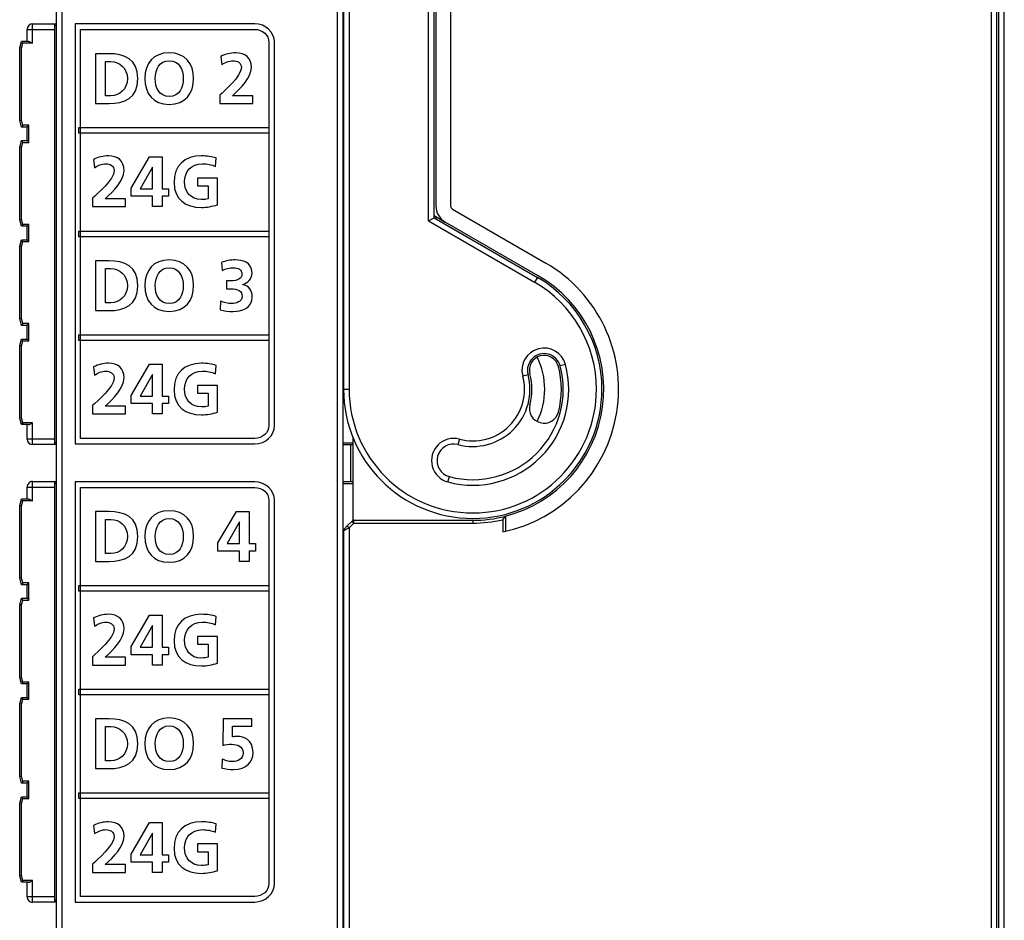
# Model space of a CAD drawing. Extents: x 0 to 183, y 0 to 176.
# Tile 19 of 31: x 62 to 115, y 54 to 103. Entities that reach past the tile are written whole.
import ezdxf

# ---------------------------------------------------------------- set-up
doc = ezdxf.new("R2010")
doc.units = 0
doc.header["$LTSCALE"] = 11.435424
doc.header["$MEASUREMENT"] = 0
doc.layers.get('0').update_dxf_attribs({"linetype": 'CONTINUOUS'})

msp = doc.modelspace()

# ---------------------------------------------------------------- linework, layer by layer
at = {"color": 7, "linetype": 'CONTINUOUS'}
for p, q in [((114.8535, 32.1701), (114.8535, 129.201)), ((114.4535, 32.4236), (114.4535, 128.9478)), ((114.5534, 32.4353), (114.5534, 128.9357)), ((63.8034, 29.7668), (63.8034, 128.2043)), ((114.1535, 32.8956), (114.1535, 128.4755)), ((63.5037, 30.0417), (63.5037, 127.9294)), ((79.3535, 123.3099), (79.3535, 82.9859)), ((78.7035, 122.9612), (78.7035, 26.0357)), ((79.0035, 123.0856), (79.0035, 26.0357)), ((79.0535, 123.1855), (79.0535, 82.9859)), ((83.6537, 92.1078), (83.6537, 122.9068)), ((83.9534, 92.2808), (83.9534, 122.9068)), ((84.0537, 122.8159), (84.0537, 92.916)), ((84.8536, 122.8159), (84.8536, 92.916)), ((61.9034, 101.8356), (61.9034, 102.4857)), ((61.9034, 102.4857), (63.4034, 102.4857)), ((62.2035, 101.7357), (62.2035, 102.7857)), ((62.2035, 102.7857), (63.5037, 102.7857)), ((63.4034, 79.9859), (63.4034, 102.7857)), ((63.5037, 102.6855), (63.4034, 102.6855)), ((79.0035, 102.7857), (79.0535, 102.7857)), ((79.0035, 102.6855), (79.0535, 102.6855)), ((61.5035, 101.4855), (61.5975, 101.8356)), ((61.5035, 97.5456), (61.5035, 101.4855)), ((61.6037, 101.4725), (61.5042, 101.4855)), ((61.9799, 101.8356), (61.5975, 101.8356)), ((61.674, 101.7357), (61.5975, 101.8352)), ((61.6037, 101.4725), (61.674, 101.7357)), ((61.6037, 97.5587), (61.6037, 101.4725)), ((62.2035, 101.7357), (61.674, 101.7357)), ((61.9799, 101.8356), (61.9961, 101.8342)), ((61.9961, 101.8342), (62.0133, 101.8304)), ((62.0133, 101.8304), (62.0371, 101.8225)), ((62.0371, 101.8225), (62.0853, 101.8008)), ((62.0853, 101.8008), (62.1246, 101.7805)), ((62.1246, 101.7805), (62.2035, 101.7357)), ((61.5975, 97.1956), (61.5035, 97.5456)), ((61.6037, 97.5587), (61.5042, 97.5456)), ((61.674, 97.2955), (61.5975, 97.1962)), ((61.9034, 97.1956), (61.5975, 97.1956)), ((61.674, 97.2955), (61.6037, 97.5587)), ((62.0037, 97.2955), (61.674, 97.2955)), ((61.9034, 96.4604), (61.9034, 97.1956)), ((61.9041, 97.1962), (62.0037, 97.2955)), ((62.0037, 96.3605), (62.0037, 97.2955)), ((64.706, 96.8705), (64.706, 97.1702)), ((64.706, 97.1702), (75.0072, 97.1702)), ((75.0072, 97.1702), (75.0072, 96.8705)), ((75.0072, 96.8705), (64.706, 96.8705)), ((61.5035, 96.1103), (61.5975, 96.4604)), ((61.5035, 92.1706), (61.5035, 96.1103)), ((61.6037, 96.0973), (61.5042, 96.1103)), ((61.674, 96.3605), (61.5975, 96.4604)), ((61.5975, 96.4604), (61.9034, 96.4604)), ((61.6037, 96.0973), (61.674, 96.3605)), ((61.6037, 92.1836), (61.6037, 96.0973)), ((61.674, 96.3605), (62.0037, 96.3605)), ((61.9041, 96.4604), (62.0037, 96.3605)), ((67.5348, 93.8831), (68.5449, 95.5862)), ((68.5449, 95.5862), (69.2181, 95.5862)), ((69.2181, 95.5862), (69.2181, 93.8483)), ((68.692, 95.0212), (68.0226, 93.8483)), ((68.6999, 95.0212), (68.692, 95.0212)), ((68.6999, 93.8483), (68.6999, 95.0212)), ((67.5348, 93.4459), (67.5348, 93.8831)), ((68.6999, 93.4459), (67.5348, 93.4459)), ((68.0226, 93.8483), (68.6999, 93.8483)), ((68.6999, 92.8847), (68.6999, 93.4459)), ((69.2181, 93.8483), (69.5626, 93.8483)), ((69.2181, 93.4459), (69.2181, 92.8847)), ((69.5626, 93.4459), (69.2181, 93.4459)), ((69.5626, 93.8483), (69.5626, 93.4459)), ((69.2181, 92.8847), (68.6999, 92.8847)), ((83.9534, 92.3965), (84.5536, 92.05)), ((84.0537, 92.3387), (84.0537, 92.2229)), ((84.9536, 92.7431), (90.0037, 89.8272)), ((61.5975, 91.8205), (61.5035, 92.1706)), ((61.6037, 92.1836), (61.5042, 92.1706)), ((61.674, 91.9204), (61.5975, 91.8212)), ((61.9034, 91.8205), (61.5975, 91.8205)), ((61.674, 91.9204), (61.6037, 92.1836)), ((62.0037, 91.9204), (61.674, 91.9204)), ((61.9034, 91.0853), (61.9034, 91.8205)), ((61.9041, 91.8212), (62.0037, 91.9204)), ((62.0037, 90.9854), (62.0037, 91.9204)), ((83.6537, 92.1078), (83.9534, 92.2808)), ((83.6537, 92.1078), (89.4036, 88.7882)), ((83.9534, 92.2808), (89.5534, 89.0479)), ((89.6034, 89.1347), (84.5536, 92.05)), ((64.706, 91.2541), (64.706, 91.5539)), ((64.706, 91.5539), (75.0072, 91.5539)), ((75.0072, 91.2541), (64.706, 91.2541)), ((75.0072, 91.5539), (75.0072, 91.2541)), ((61.5035, 90.7353), (61.5975, 91.0853)), ((61.5035, 86.7955), (61.5035, 90.7353)), ((61.6037, 90.7222), (61.5042, 90.7353)), ((61.674, 90.9854), (61.5975, 91.0853)), ((61.5975, 91.0853), (61.9034, 91.0853)), ((61.6037, 90.7222), (61.674, 90.9854)), ((61.6037, 86.8086), (61.6037, 90.7222)), ((61.674, 90.9854), (62.0037, 90.9854)), ((61.9041, 91.0853), (62.0037, 90.9854)), ((89.5534, 89.0479), (89.4036, 88.7882)), ((61.5975, 86.4455), (61.5035, 86.7955)), ((61.6037, 86.8086), (61.5042, 86.7955)), ((61.674, 86.5454), (61.5975, 86.4462)), ((61.9034, 86.4455), (61.5975, 86.4455)), ((61.674, 86.5454), (61.6037, 86.8086)), ((62.0037, 86.5454), (61.674, 86.5454)), ((61.9034, 85.7103), (61.9034, 86.4455)), ((61.9041, 86.4462), (62.0037, 86.5454)), ((62.0037, 85.6104), (62.0037, 86.5454)), ((64.706, 85.638), (64.706, 85.9377)), ((64.706, 85.9377), (75.0072, 85.9377)), ((75.0072, 85.9377), (75.0072, 85.638)), ((61.5035, 85.3603), (61.5975, 85.7103)), ((61.5035, 81.4205), (61.5035, 85.3603)), ((61.6037, 85.3472), (61.5042, 85.3603)), ((61.674, 85.6104), (61.5975, 85.7103)), ((61.5975, 85.7103), (61.9034, 85.7103)), ((61.6037, 85.3472), (61.674, 85.6104)), ((61.674, 85.6104), (62.0037, 85.6104)), ((61.9041, 85.7103), (62.0037, 85.6104)), ((75.0072, 85.638), (64.706, 85.638)), ((61.6037, 81.4336), (61.6037, 85.3472)), ((67.5348, 82.6459), (68.5449, 84.3488)), ((68.5449, 84.3488), (69.2181, 84.3488)), ((69.2181, 84.3488), (69.2181, 82.6111)), ((91.0765, 84.3316), (90.7864, 84.2537)), ((68.692, 83.7838), (68.0226, 82.6111)), ((68.6999, 83.7838), (68.692, 83.7838)), ((68.6999, 82.6111), (68.6999, 83.7838)), ((88.7583, 83.7101), (89.048, 83.7879)), ((79.0535, 82.9859), (79.3535, 82.9859)), ((67.5348, 82.2087), (67.5348, 82.6459)), ((68.6999, 82.2087), (67.5348, 82.2087)), ((68.0226, 82.6111), (68.6999, 82.6111)), ((68.6999, 81.6475), (68.6999, 82.2087)), ((69.2181, 82.6111), (69.5626, 82.6111)), ((69.2181, 82.2087), (69.2181, 81.6475)), ((69.5626, 82.2087), (69.2181, 82.2087)), ((69.5626, 82.6111), (69.5626, 82.2087)), ((69.2181, 81.6475), (68.6999, 81.6475)), ((61.5975, 81.0704), (61.5035, 81.4205)), ((61.6037, 81.4336), (61.5042, 81.4205)), ((61.674, 81.1703), (61.5975, 81.0711)), ((61.674, 81.1703), (61.6037, 81.4336)), ((62.2035, 81.1703), (61.674, 81.1703)), ((62.0371, 81.0835), (62.0853, 81.1056)), ((62.0853, 81.1056), (62.1246, 81.1256)), ((62.1246, 81.1256), (62.2035, 81.1703)), ((62.2035, 79.9859), (62.2035, 81.1703)), ((61.9799, 81.0704), (61.5975, 81.0704)), ((61.9034, 80.2856), (61.9034, 81.0704)), ((61.9799, 81.0704), (61.9961, 81.0718)), ((61.9961, 81.0718), (62.0133, 81.0759)), ((62.0133, 81.0759), (62.0371, 81.0835)), ((63.4034, 80.2856), (61.9034, 80.2856)), ((63.5037, 80.0858), (63.4034, 80.0858)), ((79.0035, 80.0858), (79.5537, 80.0858)), ((79.5537, 80.3876), (79.5537, 75.8718)), ((85.3287, 80.2808), (85.2512, 79.9914)), ((63.5037, 79.9859), (62.2035, 79.9859)), ((79.0035, 79.9859), (79.5537, 79.9859)), ((79.4534, 77.9857), (79.4534, 79.9859)), ((62.2035, 76.9356), (62.2035, 77.9857)), ((62.2035, 77.9857), (63.5037, 77.9857)), ((63.4034, 55.1854), (63.4034, 77.9857)), ((79.0035, 77.9857), (79.5537, 77.9857)), ((84.7076, 77.963), (84.7854, 78.2523)), ((61.9034, 77.0355), (61.9034, 77.6853)), ((61.9034, 77.6853), (63.4034, 77.6853)), ((63.5037, 77.8858), (63.4034, 77.8858)), ((79.0035, 77.8858), (79.5537, 77.8858)), ((61.5035, 76.6855), (61.5975, 77.0355)), ((61.9799, 77.0355), (61.5975, 77.0355)), ((61.674, 76.9356), (61.5975, 77.0349)), ((61.6037, 76.6724), (61.674, 76.9356)), ((62.2035, 76.9356), (61.674, 76.9356)), ((61.9799, 77.0355), (61.9961, 77.0342)), ((61.9961, 77.0342), (62.0133, 77.03)), ((62.0133, 77.03), (62.0371, 77.0225)), ((62.0371, 77.0225), (62.0853, 77.0011)), ((62.0853, 77.0011), (62.1246, 76.9804)), ((62.1246, 76.9804), (62.2035, 76.9356)), ((61.5035, 72.7457), (61.5035, 76.6855)), ((61.6037, 76.6724), (61.5042, 76.6855)), ((61.6037, 72.7588), (61.6037, 76.6724)), ((72.2484, 74.6571), (73.2585, 76.36)), ((73.2585, 76.36), (73.9316, 76.36)), ((73.9316, 76.36), (73.9316, 74.6223)), ((73.4056, 75.795), (72.7362, 74.6223)), ((73.4135, 75.795), (73.4056, 75.795)), ((73.4135, 74.6223), (73.4135, 75.795)), ((79.2474, 75.5797), (79.5096, 75.8415)), ((79.6157, 75.7354), (79.5096, 75.8415)), ((79.6157, 75.7354), (79.6157, 75.8856)), ((79.6157, 75.8856), (86.0535, 75.8856)), ((86.0535, 75.8856), (86.0535, 75.7354)), ((87.6755, 75.9193), (87.8254, 76.1102)), ((87.6755, 75.9193), (87.6755, 75.2537)), ((87.8254, 76.1102), (87.8254, 75.2868)), ((79.0535, 75.3233), (79.0535, 25.818)), ((79.3535, 75.4735), (79.0538, 75.3233)), ((79.2474, 75.5797), (79.0975, 75.4295)), ((79.2474, 75.5797), (79.3535, 75.4735)), ((79.3535, 75.4735), (79.6157, 75.7354)), ((79.3535, 75.4735), (79.3535, 28.623)), ((79.6157, 75.7354), (86.0535, 75.7354)), ((72.2484, 74.2199), (72.2484, 74.6571)), ((73.4135, 74.2199), (72.2484, 74.2199)), ((72.7362, 74.6223), (73.4135, 74.6223)), ((73.4135, 73.6587), (73.4135, 74.2199)), ((73.9316, 74.6223), (74.2762, 74.6223)), ((73.9316, 74.2199), (73.9316, 73.6587)), ((74.2762, 74.2199), (73.9316, 74.2199)), ((74.2762, 74.6223), (74.2762, 74.2199)), ((73.9316, 73.6587), (73.4135, 73.6587)), ((61.5975, 72.3957), (61.5035, 72.7457)), ((61.6037, 72.7588), (61.5042, 72.7457)), ((61.674, 72.4956), (61.6037, 72.7588)), ((61.674, 72.4956), (61.5975, 72.3964)), ((61.9034, 72.3957), (61.5975, 72.3957)), ((62.0037, 72.4956), (61.674, 72.4956)), ((61.9034, 71.6605), (61.9034, 72.3957)), ((61.9041, 72.3964), (62.0037, 72.4956)), ((62.0037, 71.5606), (62.0037, 72.4956)), ((64.706, 72.0519), (64.706, 72.3516)), ((64.706, 72.3516), (75.0072, 72.3516)), ((75.0072, 72.0519), (64.706, 72.0519)), ((75.0072, 72.3516), (75.0072, 72.0519)), ((61.5035, 71.3105), (61.5975, 71.6605)), ((61.674, 71.5606), (61.5975, 71.6605)), ((61.5975, 71.6605), (61.9034, 71.6605)), ((61.6037, 71.2974), (61.674, 71.5606)), ((61.674, 71.5606), (62.0037, 71.5606)), ((61.9041, 71.6598), (62.0037, 71.5606)), ((61.5035, 67.3707), (61.5035, 71.3105)), ((61.6037, 71.2974), (61.5042, 71.3105)), ((61.6037, 67.3838), (61.6037, 71.2974)), ((67.5348, 69.0426), (68.5449, 70.7458)), ((68.5449, 70.7458), (69.2181, 70.7458)), ((69.2181, 70.7458), (69.2181, 69.0081)), ((68.692, 70.1808), (68.0226, 69.0081)), ((68.6999, 70.1808), (68.692, 70.1808)), ((68.6999, 69.0081), (68.6999, 70.1808)), ((67.5348, 68.6054), (67.5348, 69.0426)), ((68.0226, 69.0081), (68.6999, 69.0081)), ((69.2181, 69.0081), (69.5626, 69.0081)), ((69.5626, 69.0081), (69.5626, 68.6054)), ((68.6999, 68.6054), (67.5348, 68.6054)), ((68.6999, 68.0442), (68.6999, 68.6054)), ((69.2181, 68.6054), (69.2181, 68.0442)), ((69.5626, 68.6054), (69.2181, 68.6054)), ((69.2181, 68.0442), (68.6999, 68.0442)), ((61.5975, 67.0206), (61.5035, 67.3707)), ((61.6037, 67.3838), (61.5042, 67.3707)), ((61.674, 67.1205), (61.6037, 67.3838)), ((61.674, 67.1205), (61.5975, 67.0213)), ((61.9034, 67.0206), (61.5975, 67.0206)), ((62.0037, 67.1205), (61.674, 67.1205)), ((61.9034, 66.2855), (61.9034, 67.0206)), ((61.9041, 67.0213), (62.0037, 67.1205)), ((62.0037, 66.1855), (62.0037, 67.1205)), ((64.706, 66.4353), (64.706, 66.7351)), ((64.706, 66.7351), (75.0072, 66.7351)), ((75.0072, 66.7351), (75.0072, 66.4353)), ((61.5035, 65.9355), (61.5975, 66.2855)), ((61.674, 66.1855), (61.5975, 66.2855)), ((61.5975, 66.2855), (61.9034, 66.2855)), ((61.6037, 65.9224), (61.674, 66.1855)), ((61.674, 66.1855), (62.0037, 66.1855)), ((61.9041, 66.2848), (62.0037, 66.1855)), ((75.0072, 66.4353), (64.706, 66.4353)), ((61.5035, 61.9956), (61.5035, 65.9355)), ((61.6037, 65.9224), (61.5042, 65.9355)), ((61.6037, 62.0087), (61.6037, 65.9224)), ((61.5975, 61.6456), (61.5035, 61.9956)), ((61.6037, 62.0087), (61.5042, 61.9956)), ((61.674, 61.7455), (61.6037, 62.0087)), ((61.674, 61.7455), (61.5975, 61.6463)), ((61.9034, 61.6456), (61.5975, 61.6456)), ((62.0037, 61.7455), (61.674, 61.7455)), ((61.9034, 60.9104), (61.9034, 61.6456)), ((61.9041, 61.6463), (62.0037, 61.7455)), ((62.0037, 60.8105), (62.0037, 61.7455)), ((61.5035, 60.5604), (61.5975, 60.9104)), ((61.674, 60.8105), (61.5975, 60.9104)), ((61.5975, 60.9104), (61.9034, 60.9104)), ((61.9041, 60.9104), (62.0037, 60.8105)), ((64.706, 60.8191), (64.706, 61.1188)), ((64.706, 61.1188), (75.0072, 61.1188)), ((75.0072, 60.8191), (64.706, 60.8191)), ((75.0072, 61.1188), (75.0072, 60.8191)), ((61.5035, 56.6206), (61.5035, 60.5604)), ((61.6037, 60.5473), (61.5042, 60.5604)), ((61.6037, 60.5473), (61.674, 60.8105)), ((61.6037, 56.6337), (61.6037, 60.5473)), ((61.674, 60.8105), (62.0037, 60.8105)), ((67.5348, 57.7999), (68.5449, 59.5028)), ((68.5449, 59.5028), (69.2181, 59.5028)), ((69.2181, 59.5028), (69.2181, 57.7651)), ((68.692, 58.9378), (68.0226, 57.7651)), ((68.6999, 58.9378), (68.692, 58.9378)), ((68.6999, 57.7651), (68.6999, 58.9378)), ((67.5348, 57.3627), (67.5348, 57.7999)), ((68.0226, 57.7651), (68.6999, 57.7651)), ((69.2181, 57.7651), (69.5626, 57.7651)), ((69.5626, 57.7651), (69.5626, 57.3627)), ((68.6999, 57.3627), (67.5348, 57.3627)), ((68.6999, 56.8015), (68.6999, 57.3627)), ((69.5626, 57.3627), (69.2181, 57.3627)), ((69.2181, 57.3627), (69.2181, 56.8015)), ((61.5975, 56.2706), (61.5035, 56.6206)), ((61.6037, 56.6337), (61.5042, 56.6206)), ((61.674, 56.3705), (61.6037, 56.6337)), ((69.2181, 56.8015), (68.6999, 56.8015)), ((61.674, 56.3705), (61.5975, 56.2713)), ((61.9799, 56.2706), (61.5975, 56.2706)), ((62.2035, 56.3705), (61.674, 56.3705)), ((61.9034, 55.4858), (61.9034, 56.2706)), ((61.9799, 56.2706), (61.9961, 56.272)), ((61.9961, 56.272), (62.0133, 56.2761)), ((62.0133, 56.2761), (62.0371, 56.2837)), ((62.0371, 56.2837), (62.0853, 56.305)), ((62.0853, 56.305), (62.1246, 56.3257)), ((62.1246, 56.3257), (62.2035, 56.3705)), ((62.2035, 55.1854), (62.2035, 56.3705)), ((63.4034, 55.4858), (61.9034, 55.4858)), ((63.5037, 55.1854), (62.2035, 55.1854)), ((63.5037, 55.2853), (63.4034, 55.2853)), ((79.0035, 55.2853), (79.0535, 55.2853)), ((79.0535, 55.1854), (79.0035, 55.1854))]:
    msp.add_line(p, q, dxfattribs=at)
for centre, radius, start, end in [((62.2035, 102.4857), 0.3001, 90.00202, 179.99798), ((85.0531, 92.9156), 0.9994, 179.97302, 240.01315), ((86.0537, 82.9855), 7.9001, 281.84662, 60.0001), ((86.0533, 82.9857), 7.1002, 284.45256, 60.00045), ((89.9175, 84.0206), 1.2, 15.01807, 194.99704), ((89.9171, 84.0211), 0.8998, 14.97721, 195.02113), ((86.0538, 82.9856), 5.1999, 254.99503, 15.00177), ((89.9172, 84.0212), 0.8, 15.00092, 194.99765), ((86.0543, 82.9856), 3.8993, 333.4618, 26.5382), ((86.0533, 82.9856), 4.9001, 255.00467, 14.99874), ((86.0538, 82.9856), 3.0998, 254.99351, 15.00114), ((86.0535, 82.9859), 3.2, 345.00027, 14.99973), ((86.054, 82.9859), 4.7995, 344.99886, 15.00114), ((86.0535, 82.9856), 2.8002, 254.99922, 14.99496), ((89.9172, 81.9507), 0.8, 165.00235, 344.99908), ((85.0179, 79.1219), 1.1998, 74.98814, 255.00851), ((85.0186, 79.1218), 0.9002, 75.02826, 254.98522), ((62.2036, 77.6856), 0.3002, 90.01641, 180.05091), ((86.0516, 83.0002), 7.1147, 270.01538, 284.43651), ((86.0517, 82.9953), 7.2599, 270.01493, 282.92499), ((62.2036, 55.4855), 0.3002, 179.94909, 269.98359)]:
    msp.add_arc(centre, radius, start, end, dxfattribs=at)
for points, knots in [([(74.2365, 80.0218), (74.2365, 80.0218), (64.5069, 80.0218), (64.5069, 80.0218), (64.5069, 80.0218), (64.5069, 102.7864), (64.5069, 102.7864), (64.5069, 102.7864), (74.2365, 102.7864), (74.2365, 102.7864), (74.8267, 102.7864), (75.3069, 102.3375), (75.3069, 101.786), (75.3069, 101.786), (75.3069, 81.0215), (75.3069, 81.0215), (75.3069, 80.4703), (74.8267, 80.0218), (74.2365, 80.0218)], [0, 0, 0, 0, 1, 1, 1, 2, 2, 2, 3, 3, 3, 4, 4, 4, 5, 5, 5, 6, 6, 6, 6]), ([(64.8066, 80.3215), (64.8066, 80.3215), (74.2365, 80.3215), (74.2365, 80.3215), (74.6613, 80.3215), (75.0072, 80.6357), (75.0072, 81.0215), (75.0072, 81.0215), (75.0072, 101.786), (75.0072, 101.786), (75.0072, 102.1722), (74.6613, 102.4867), (74.2365, 102.4867), (74.2365, 102.4867), (64.8066, 102.4867), (64.8066, 102.4867), (64.8066, 102.4867), (64.8066, 80.3215), (64.8066, 80.3215)], [0, 0, 0, 0, 1, 1, 1, 2, 2, 2, 3, 3, 3, 4, 4, 4, 5, 5, 5, 6, 6, 6, 6]), ([(65.6042, 101.1707), (65.6042, 101.1707), (66.3435, 101.1707), (66.3435, 101.1707), (67.1717, 101.1707), (67.9034, 100.892), (67.9034, 99.82), (67.9034, 98.7479), (67.1717, 98.4692), (66.3435, 98.4692), (66.3435, 98.4692), (65.6042, 98.4692), (65.6042, 98.4692), (65.6042, 98.4692), (65.6042, 101.1707), (65.6042, 101.1707)], [0, 0, 0, 0, 1, 1, 1, 2, 2, 2, 3, 3, 3, 4, 4, 4, 5, 5, 5, 5]), ([(69.6053, 101.2172), (70.4528, 101.2172), (70.9289, 100.6443), (70.9289, 99.8278), (70.9289, 99.0111), (70.4604, 98.4227), (69.6053, 98.4227), (68.7382, 98.4227), (68.2817, 98.9994), (68.2817, 99.8278), (68.2817, 100.656), (68.7461, 101.2172), (69.6053, 101.2172)], [0, 0, 0, 0, 1, 1, 1, 2, 2, 2, 3, 3, 3, 4, 4, 4, 4]), ([(72.3448, 98.4692), (72.3448, 98.4692), (72.3448, 98.9221), (72.3448, 98.9221), (72.5967, 99.1658), (73.5141, 99.9322), (73.5141, 100.4276), (73.5141, 100.6753), (73.2933, 100.7914), (73.0724, 100.7914), (72.8444, 100.7914), (72.6273, 100.6908), (72.4496, 100.5747), (72.4496, 100.5747), (72.4068, 101.0236), (72.4068, 101.0236), (72.6508, 101.1474), (72.9333, 101.2172), (73.2082, 101.2172), (73.7229, 101.2172), (74.0557, 100.9578), (74.0557, 100.4276), (74.0557, 99.8548), (73.479, 99.3284), (73.038, 98.895), (73.038, 98.895), (74.1411, 98.895), (74.1411, 98.895), (74.1411, 98.895), (74.1411, 98.4692), (74.1411, 98.4692), (74.1411, 98.4692), (72.3448, 98.4692), (72.3448, 98.4692)], [0, 0, 0, 0, 1, 1, 1, 2, 2, 2, 3, 3, 3, 4, 4, 4, 5, 5, 5, 6, 6, 6, 7, 7, 7, 8, 8, 8, 9, 9, 9, 10, 10, 10, 11, 11, 11, 11]), ([(66.1464, 98.895), (66.1464, 98.895), (66.4482, 98.895), (66.4482, 98.895), (66.9009, 98.895), (67.3384, 99.2316), (67.3384, 99.82), (67.3384, 100.4083), (66.9009, 100.745), (66.4482, 100.745), (66.4482, 100.745), (66.1464, 100.745), (66.1464, 100.745), (66.1464, 100.745), (66.1464, 98.895), (66.1464, 98.895)], [0, 0, 0, 0, 1, 1, 1, 2, 2, 2, 3, 3, 3, 4, 4, 4, 5, 5, 5, 5]), ([(69.6053, 98.8485), (70.1586, 98.8485), (70.3639, 99.34), (70.3639, 99.8278), (70.3639, 100.3037), (70.1431, 100.7914), (69.6053, 100.7914), (69.0672, 100.7914), (68.8467, 100.3037), (68.8467, 99.8278), (68.8467, 99.34), (69.0517, 98.8485), (69.6053, 98.8485)], [0, 0, 0, 0, 1, 1, 1, 2, 2, 2, 3, 3, 3, 4, 4, 4, 4]), ([(65.4495, 92.8847), (65.4495, 92.8847), (65.4495, 93.3374), (65.4495, 93.3374), (65.7013, 93.5813), (66.6184, 94.3475), (66.6184, 94.8431), (66.6184, 95.0908), (66.3979, 95.2069), (66.1771, 95.2069), (65.9487, 95.2069), (65.732, 95.1063), (65.5539, 94.9902), (65.5539, 94.9902), (65.5115, 95.4391), (65.5115, 95.4391), (65.7551, 95.5629), (66.0376, 95.6327), (66.3125, 95.6327), (66.8272, 95.6327), (67.16, 95.3733), (67.16, 94.8431), (67.16, 94.2703), (66.5836, 93.7439), (66.1423, 93.3105), (66.1423, 93.3105), (67.2454, 93.3105), (67.2454, 93.3105), (67.2454, 93.3105), (67.2454, 92.8847), (67.2454, 92.8847), (67.2454, 92.8847), (65.4495, 92.8847), (65.4495, 92.8847)], [0, 0, 0, 0, 1, 1, 1, 2, 2, 2, 3, 3, 3, 4, 4, 4, 5, 5, 5, 6, 6, 6, 7, 7, 7, 8, 8, 8, 9, 9, 9, 10, 10, 10, 11, 11, 11, 11]), ([(72.1092, 95.0637), (71.9001, 95.1605), (71.6289, 95.2069), (71.4126, 95.2069), (70.7815, 95.2069), (70.4332, 94.7812), (70.4332, 94.2276), (70.4332, 93.6781), (70.7739, 93.264), (71.3506, 93.264), (71.4973, 93.264), (71.6138, 93.2795), (71.7068, 93.3026), (71.7068, 93.3026), (71.7068, 94.0071), (71.7068, 94.0071), (71.7068, 94.0071), (71.1335, 94.0071), (71.1335, 94.0071), (71.1335, 94.0071), (71.1335, 94.4329), (71.1335, 94.4329), (71.1335, 94.4329), (72.2253, 94.4329), (72.2253, 94.4329), (72.2253, 94.4329), (72.2253, 92.9774), (72.2253, 92.9774), (71.939, 92.9002), (71.6407, 92.8382), (71.3506, 92.8382), (70.4759, 92.8382), (69.8682, 93.2754), (69.8682, 94.189), (69.8682, 95.114), (70.4332, 95.6327), (71.3506, 95.6327), (71.6641, 95.6327), (71.9118, 95.5901), (72.144, 95.5204), (72.144, 95.5204), (72.1092, 95.0637), (72.1092, 95.0637)], [0, 0, 0, 0, 1, 1, 1, 2, 2, 2, 3, 3, 3, 4, 4, 4, 5, 5, 5, 6, 6, 6, 7, 7, 7, 8, 8, 8, 9, 9, 9, 10, 10, 10, 11, 11, 11, 12, 12, 12, 13, 13, 13, 14, 14, 14, 14]), ([(65.6042, 89.9502), (65.6042, 89.9502), (66.3435, 89.9502), (66.3435, 89.9502), (67.1717, 89.9502), (67.9034, 89.6715), (67.9034, 88.5997), (67.9034, 87.5276), (67.1717, 87.2489), (66.3435, 87.2489), (66.3435, 87.2489), (65.6042, 87.2489), (65.6042, 87.2489), (65.6042, 87.2489), (65.6042, 89.9502), (65.6042, 89.9502)], [0, 0, 0, 0, 1, 1, 1, 2, 2, 2, 3, 3, 3, 4, 4, 4, 5, 5, 5, 5]), ([(69.6053, 89.9967), (70.4528, 89.9967), (70.9289, 89.4238), (70.9289, 88.6073), (70.9289, 87.7908), (70.4604, 87.2024), (69.6053, 87.2024), (68.7382, 87.2024), (68.2817, 87.7791), (68.2817, 88.6073), (68.2817, 89.4355), (68.7461, 89.9967), (69.6053, 89.9967)], [0, 0, 0, 0, 1, 1, 1, 2, 2, 2, 3, 3, 3, 4, 4, 4, 4]), ([(72.3917, 87.7519), (72.577, 87.6785), (72.7786, 87.6282), (72.9915, 87.6282), (73.2158, 87.6282), (73.5603, 87.7364), (73.5603, 88.0113), (73.5603, 88.3286), (73.3088, 88.433), (72.9643, 88.433), (72.9643, 88.433), (72.7011, 88.433), (72.7011, 88.433), (72.7011, 88.433), (72.7011, 88.8588), (72.7011, 88.8588), (72.7011, 88.8588), (72.9488, 88.8588), (72.9488, 88.8588), (73.3126, 88.8588), (73.5486, 88.979), (73.5486, 89.215), (73.5486, 89.4858), (73.3281, 89.5709), (73.0842, 89.5709), (72.8712, 89.5709), (72.6663, 89.5206), (72.4764, 89.4279), (72.4764, 89.4279), (72.4454, 89.8613), (72.4454, 89.8613), (72.6625, 89.9464), (72.9215, 89.9967), (73.2006, 89.9967), (73.5334, 89.9967), (74.0908, 89.8806), (74.0908, 89.3039), (74.0908, 88.9363), (73.8621, 88.762), (73.5875, 88.6576), (73.5875, 88.6576), (73.5875, 88.65), (73.5875, 88.65), (73.9316, 88.6035), (74.1022, 88.3365), (74.1022, 88.0075), (74.1022, 87.365), (73.5175, 87.2024), (73.069, 87.2024), (72.8327, 87.2024), (72.5619, 87.2334), (72.3607, 87.2913), (72.3607, 87.2913), (72.3917, 87.7519), (72.3917, 87.7519)], [0, 0, 0, 0, 1, 1, 1, 2, 2, 2, 3, 3, 3, 4, 4, 4, 5, 5, 5, 6, 6, 6, 7, 7, 7, 8, 8, 8, 9, 9, 9, 10, 10, 10, 11, 11, 11, 12, 12, 12, 13, 13, 13, 14, 14, 14, 15, 15, 15, 16, 16, 16, 17, 17, 17, 18, 18, 18, 18]), ([(66.1464, 87.6747), (66.1464, 87.6747), (66.4482, 87.6747), (66.4482, 87.6747), (66.9009, 87.6747), (67.3384, 88.0113), (67.3384, 88.5997), (67.3384, 89.1878), (66.9009, 89.5247), (66.4482, 89.5247), (66.4482, 89.5247), (66.1464, 89.5247), (66.1464, 89.5247), (66.1464, 89.5247), (66.1464, 87.6747), (66.1464, 87.6747)], [0, 0, 0, 0, 1, 1, 1, 2, 2, 2, 3, 3, 3, 4, 4, 4, 5, 5, 5, 5]), ([(69.6053, 87.6282), (70.1586, 87.6282), (70.3639, 88.1195), (70.3639, 88.6073), (70.3639, 89.0834), (70.1431, 89.5709), (69.6053, 89.5709), (69.0672, 89.5709), (68.8467, 89.0834), (68.8467, 88.6073), (68.8467, 88.1195), (69.0517, 87.6282), (69.6053, 87.6282)], [0, 0, 0, 0, 1, 1, 1, 2, 2, 2, 3, 3, 3, 4, 4, 4, 4]), ([(79.0535, 82.9859), (79.0535, 79.1198), (82.1875, 75.9855), (86.0535, 75.9855), (89.9196, 75.9855), (93.0536, 79.1198), (93.0536, 82.9859), (93.0536, 85.4864), (91.7194, 87.7973), (89.5534, 89.0479)], [0, 0, 0, 0, 1, 1, 1, 2, 2, 2, 3, 3, 3, 3]), ([(79.3535, 82.9859), (79.3535, 79.2852), (82.3532, 76.2859), (86.0535, 76.2859), (89.7539, 76.2859), (92.7536, 79.2852), (92.7536, 82.9859), (92.7536, 85.3796), (91.4765, 87.5913), (89.4036, 88.7882)], [0, 0, 0, 0, 1, 1, 1, 2, 2, 2, 3, 3, 3, 3]), ([(65.4495, 81.6475), (65.4495, 81.6475), (65.4495, 82.1002), (65.4495, 82.1002), (65.7013, 82.3441), (66.6184, 83.1103), (66.6184, 83.6057), (66.6184, 83.8534), (66.3979, 83.9695), (66.1771, 83.9695), (65.9487, 83.9695), (65.732, 83.8689), (65.5539, 83.7528), (65.5539, 83.7528), (65.5115, 84.2017), (65.5115, 84.2017), (65.7551, 84.3257), (66.0376, 84.3953), (66.3125, 84.3953), (66.8272, 84.3953), (67.16, 84.1359), (67.16, 83.6057), (67.16, 83.0331), (66.5836, 82.5067), (66.1423, 82.0733), (66.1423, 82.0733), (67.2454, 82.0733), (67.2454, 82.0733), (67.2454, 82.0733), (67.2454, 81.6475), (67.2454, 81.6475), (67.2454, 81.6475), (65.4495, 81.6475), (65.4495, 81.6475)], [0, 0, 0, 0, 1, 1, 1, 2, 2, 2, 3, 3, 3, 4, 4, 4, 5, 5, 5, 6, 6, 6, 7, 7, 7, 8, 8, 8, 9, 9, 9, 10, 10, 10, 11, 11, 11, 11]), ([(72.1092, 83.8265), (71.9001, 83.9233), (71.6289, 83.9695), (71.4126, 83.9695), (70.7815, 83.9695), (70.4332, 83.544), (70.4332, 82.9904), (70.4332, 82.4409), (70.7739, 82.0268), (71.3506, 82.0268), (71.4973, 82.0268), (71.6138, 82.0423), (71.7068, 82.0654), (71.7068, 82.0654), (71.7068, 82.7699), (71.7068, 82.7699), (71.7068, 82.7699), (71.1335, 82.7699), (71.1335, 82.7699), (71.1335, 82.7699), (71.1335, 83.1957), (71.1335, 83.1957), (71.1335, 83.1957), (72.2253, 83.1957), (72.2253, 83.1957), (72.2253, 83.1957), (72.2253, 81.7402), (72.2253, 81.7402), (71.939, 81.663), (71.6407, 81.601), (71.3506, 81.601), (70.4759, 81.601), (69.8682, 82.0382), (69.8682, 82.9518), (69.8682, 83.8768), (70.4332, 84.3953), (71.3506, 84.3953), (71.6641, 84.3953), (71.9118, 84.3529), (72.144, 84.283), (72.144, 84.283), (72.1092, 83.8265), (72.1092, 83.8265)], [0, 0, 0, 0, 1, 1, 1, 2, 2, 2, 3, 3, 3, 4, 4, 4, 5, 5, 5, 6, 6, 6, 7, 7, 7, 8, 8, 8, 9, 9, 9, 10, 10, 10, 11, 11, 11, 12, 12, 12, 13, 13, 13, 14, 14, 14, 14]), ([(74.2365, 55.2029), (74.2365, 55.2029), (64.5069, 55.2029), (64.5069, 55.2029), (64.5069, 55.2029), (64.5069, 77.9678), (64.5069, 77.9678), (64.5069, 77.9678), (74.2365, 77.9678), (74.2365, 77.9678), (74.8267, 77.9678), (75.3069, 77.5189), (75.3069, 76.9673), (75.3069, 76.9673), (75.3069, 56.2027), (75.3069, 56.2027), (75.3069, 55.6515), (74.8267, 55.2029), (74.2365, 55.2029)], [0, 0, 0, 0, 1, 1, 1, 2, 2, 2, 3, 3, 3, 4, 4, 4, 5, 5, 5, 6, 6, 6, 6]), ([(64.8066, 55.5027), (64.8066, 55.5027), (74.2365, 55.5027), (74.2365, 55.5027), (74.6613, 55.5027), (75.0072, 55.8168), (75.0072, 56.2027), (75.0072, 56.2027), (75.0072, 76.9673), (75.0072, 76.9673), (75.0072, 77.3535), (74.6613, 77.6681), (74.2365, 77.6681), (74.2365, 77.6681), (64.8066, 77.6681), (64.8066, 77.6681), (64.8066, 77.6681), (64.8066, 55.5027), (64.8066, 55.5027)], [0, 0, 0, 0, 1, 1, 1, 2, 2, 2, 3, 3, 3, 4, 4, 4, 5, 5, 5, 6, 6, 6, 6]), ([(65.6042, 76.36), (65.6042, 76.36), (66.3435, 76.36), (66.3435, 76.36), (67.1717, 76.36), (67.9034, 76.0813), (67.9034, 75.0095), (67.9034, 73.9374), (67.1717, 73.6587), (66.3435, 73.6587), (66.3435, 73.6587), (65.6042, 73.6587), (65.6042, 73.6587), (65.6042, 73.6587), (65.6042, 76.36), (65.6042, 76.36)], [0, 0, 0, 0, 1, 1, 1, 2, 2, 2, 3, 3, 3, 4, 4, 4, 5, 5, 5, 5]), ([(69.6053, 76.4065), (70.4528, 76.4065), (70.9289, 75.8336), (70.9289, 75.0171), (70.9289, 74.2006), (70.4604, 73.6122), (69.6053, 73.6122), (68.7382, 73.6122), (68.2817, 74.1889), (68.2817, 75.0171), (68.2817, 75.8453), (68.7461, 76.4065), (69.6053, 76.4065)], [0, 0, 0, 0, 1, 1, 1, 2, 2, 2, 3, 3, 3, 4, 4, 4, 4]), ([(66.1464, 74.0845), (66.1464, 74.0845), (66.4482, 74.0845), (66.4482, 74.0845), (66.9009, 74.0845), (67.3384, 74.4211), (67.3384, 75.0095), (67.3384, 75.5976), (66.9009, 75.9345), (66.4482, 75.9345), (66.4482, 75.9345), (66.1464, 75.9345), (66.1464, 75.9345), (66.1464, 75.9345), (66.1464, 74.0845), (66.1464, 74.0845)], [0, 0, 0, 0, 1, 1, 1, 2, 2, 2, 3, 3, 3, 4, 4, 4, 5, 5, 5, 5]), ([(69.6053, 74.038), (70.1586, 74.038), (70.3639, 74.5292), (70.3639, 75.0171), (70.3639, 75.4932), (70.1431, 75.9807), (69.6053, 75.9807), (69.0672, 75.9807), (68.8467, 75.4932), (68.8467, 75.0171), (68.8467, 74.5292), (69.0517, 74.038), (69.6053, 74.038)], [0, 0, 0, 0, 1, 1, 1, 2, 2, 2, 3, 3, 3, 4, 4, 4, 4]), ([(65.4495, 68.0442), (65.4495, 68.0442), (65.4495, 68.4969), (65.4495, 68.4969), (65.7013, 68.7408), (66.6184, 69.507), (66.6184, 70.0024), (66.6184, 70.2504), (66.3979, 70.3662), (66.1771, 70.3662), (65.9487, 70.3662), (65.732, 70.2656), (65.5539, 70.1498), (65.5539, 70.1498), (65.5115, 70.5984), (65.5115, 70.5984), (65.7551, 70.7224), (66.0376, 70.792), (66.3125, 70.792), (66.8272, 70.792), (67.16, 70.5329), (67.16, 70.0024), (67.16, 69.4298), (66.5836, 68.9034), (66.1423, 68.47), (66.1423, 68.47), (67.2454, 68.47), (67.2454, 68.47), (67.2454, 68.47), (67.2454, 68.0442), (67.2454, 68.0442), (67.2454, 68.0442), (65.4495, 68.0442), (65.4495, 68.0442)], [0, 0, 0, 0, 1, 1, 1, 2, 2, 2, 3, 3, 3, 4, 4, 4, 5, 5, 5, 6, 6, 6, 7, 7, 7, 8, 8, 8, 9, 9, 9, 10, 10, 10, 11, 11, 11, 11]), ([(72.1092, 70.2232), (71.9001, 70.32), (71.6289, 70.3662), (71.4126, 70.3662), (70.7815, 70.3662), (70.4332, 69.9407), (70.4332, 69.3871), (70.4332, 68.8376), (70.7739, 68.4235), (71.3506, 68.4235), (71.4973, 68.4235), (71.6138, 68.439), (71.7068, 68.4624), (71.7068, 68.4624), (71.7068, 69.1666), (71.7068, 69.1666), (71.7068, 69.1666), (71.1335, 69.1666), (71.1335, 69.1666), (71.1335, 69.1666), (71.1335, 69.5924), (71.1335, 69.5924), (71.1335, 69.5924), (72.2253, 69.5924), (72.2253, 69.5924), (72.2253, 69.5924), (72.2253, 68.1372), (72.2253, 68.1372), (71.939, 68.0597), (71.6407, 67.9977), (71.3506, 67.9977), (70.4759, 67.9977), (69.8682, 68.4349), (69.8682, 69.3485), (69.8682, 70.2735), (70.4332, 70.792), (71.3506, 70.792), (71.6641, 70.792), (71.9118, 70.7496), (72.144, 70.6797), (72.144, 70.6797), (72.1092, 70.2232), (72.1092, 70.2232)], [0, 0, 0, 0, 1, 1, 1, 2, 2, 2, 3, 3, 3, 4, 4, 4, 5, 5, 5, 6, 6, 6, 7, 7, 7, 8, 8, 8, 9, 9, 9, 10, 10, 10, 11, 11, 11, 12, 12, 12, 13, 13, 13, 14, 14, 14, 14]), ([(65.6042, 65.13), (65.6042, 65.13), (66.3435, 65.13), (66.3435, 65.13), (67.1717, 65.13), (67.9034, 64.8513), (67.9034, 63.7795), (67.9034, 62.7074), (67.1717, 62.4287), (66.3435, 62.4287), (66.3435, 62.4287), (65.6042, 62.4287), (65.6042, 62.4287), (65.6042, 62.4287), (65.6042, 65.13), (65.6042, 65.13)], [0, 0, 0, 0, 1, 1, 1, 2, 2, 2, 3, 3, 3, 4, 4, 4, 5, 5, 5, 5]), ([(69.6053, 65.1765), (70.4528, 65.1765), (70.9289, 64.6036), (70.9289, 63.7871), (70.9289, 62.9706), (70.4604, 62.3822), (69.6053, 62.3822), (68.7382, 62.3822), (68.2817, 62.9589), (68.2817, 63.7871), (68.2817, 64.6153), (68.7461, 65.1765), (69.6053, 65.1765)], [0, 0, 0, 0, 1, 1, 1, 2, 2, 2, 3, 3, 3, 4, 4, 4, 4]), ([(74.0829, 64.7276), (74.0829, 64.7276), (73.0418, 64.7276), (73.0418, 64.7276), (73.0418, 64.7276), (73.0301, 64.1509), (73.0301, 64.1509), (73.0921, 64.1626), (73.1734, 64.1781), (73.2778, 64.1781), (73.6571, 64.1781), (74.1487, 64), (74.1487, 63.2993), (74.1487, 62.7925), (73.7925, 62.3822), (73.0959, 62.3822), (72.8871, 62.3822), (72.6432, 62.417), (72.4651, 62.4597), (72.4651, 62.4597), (72.4764, 62.9434), (72.4764, 62.9434), (72.608, 62.8893), (72.7941, 62.808), (73.0301, 62.808), (73.3126, 62.808), (73.6068, 62.9396), (73.6068, 63.2841), (73.6068, 63.6324), (73.2971, 63.7523), (72.9877, 63.7523), (72.8209, 63.7523), (72.6625, 63.7292), (72.5037, 63.6786), (72.5037, 63.6786), (72.5309, 65.13), (72.5309, 65.13), (72.5309, 65.13), (74.0829, 65.13), (74.0829, 65.13), (74.0829, 65.13), (74.0829, 64.7276), (74.0829, 64.7276)], [0, 0, 0, 0, 1, 1, 1, 2, 2, 2, 3, 3, 3, 4, 4, 4, 5, 5, 5, 6, 6, 6, 7, 7, 7, 8, 8, 8, 9, 9, 9, 10, 10, 10, 11, 11, 11, 12, 12, 12, 13, 13, 13, 14, 14, 14, 14]), ([(66.1464, 62.8545), (66.1464, 62.8545), (66.4482, 62.8545), (66.4482, 62.8545), (66.9009, 62.8545), (67.3384, 63.1911), (67.3384, 63.7795), (67.3384, 64.3676), (66.9009, 64.7045), (66.4482, 64.7045), (66.4482, 64.7045), (66.1464, 64.7045), (66.1464, 64.7045), (66.1464, 64.7045), (66.1464, 62.8545), (66.1464, 62.8545)], [0, 0, 0, 0, 1, 1, 1, 2, 2, 2, 3, 3, 3, 4, 4, 4, 5, 5, 5, 5]), ([(69.6053, 62.808), (70.1586, 62.808), (70.3639, 63.2993), (70.3639, 63.7871), (70.3639, 64.2632), (70.1431, 64.7507), (69.6053, 64.7507), (69.0672, 64.7507), (68.8467, 64.2632), (68.8467, 63.7871), (68.8467, 63.2993), (69.0517, 62.808), (69.6053, 62.808)], [0, 0, 0, 0, 1, 1, 1, 2, 2, 2, 3, 3, 3, 4, 4, 4, 4]), ([(65.4495, 56.8015), (65.4495, 56.8015), (65.4495, 57.2542), (65.4495, 57.2542), (65.7013, 57.4981), (66.6184, 58.2643), (66.6184, 58.7597), (66.6184, 59.0074), (66.3979, 59.1235), (66.1771, 59.1235), (65.9487, 59.1235), (65.732, 59.0229), (65.5539, 58.9068), (65.5539, 58.9068), (65.5115, 59.3557), (65.5115, 59.3557), (65.7551, 59.4797), (66.0376, 59.5493), (66.3125, 59.5493), (66.8272, 59.5493), (67.16, 59.2899), (67.16, 58.7597), (67.16, 58.1871), (66.5836, 57.6607), (66.1423, 57.2273), (66.1423, 57.2273), (67.2454, 57.2273), (67.2454, 57.2273), (67.2454, 57.2273), (67.2454, 56.8015), (67.2454, 56.8015), (67.2454, 56.8015), (65.4495, 56.8015), (65.4495, 56.8015)], [0, 0, 0, 0, 1, 1, 1, 2, 2, 2, 3, 3, 3, 4, 4, 4, 5, 5, 5, 6, 6, 6, 7, 7, 7, 8, 8, 8, 9, 9, 9, 10, 10, 10, 11, 11, 11, 11]), ([(72.1092, 58.9805), (71.9001, 59.0773), (71.6289, 59.1235), (71.4126, 59.1235), (70.7815, 59.1235), (70.4332, 58.698), (70.4332, 58.1444), (70.4332, 57.5949), (70.7739, 57.1808), (71.3506, 57.1808), (71.4973, 57.1808), (71.6138, 57.1963), (71.7068, 57.2194), (71.7068, 57.2194), (71.7068, 57.9239), (71.7068, 57.9239), (71.7068, 57.9239), (71.1335, 57.9239), (71.1335, 57.9239), (71.1335, 57.9239), (71.1335, 58.3497), (71.1335, 58.3497), (71.1335, 58.3497), (72.2253, 58.3497), (72.2253, 58.3497), (72.2253, 58.3497), (72.2253, 56.8941), (72.2253, 56.8941), (71.939, 56.817), (71.6407, 56.755), (71.3506, 56.755), (70.4759, 56.755), (69.8682, 57.1921), (69.8682, 58.1058), (69.8682, 59.0308), (70.4332, 59.5493), (71.3506, 59.5493), (71.6641, 59.5493), (71.9118, 59.5069), (72.144, 59.437), (72.144, 59.437), (72.1092, 58.9805), (72.1092, 58.9805)], [0, 0, 0, 0, 1, 1, 1, 2, 2, 2, 3, 3, 3, 4, 4, 4, 5, 5, 5, 6, 6, 6, 7, 7, 7, 8, 8, 8, 9, 9, 9, 10, 10, 10, 11, 11, 11, 12, 12, 12, 13, 13, 13, 14, 14, 14, 14])]:
    msp.add_open_spline(points, degree=3, knots=knots, dxfattribs=at)
for points in [[(84.8536, 92.916), (84.8536, 92.8444), (84.8915, 92.7783), (84.9536, 92.7431)], [(61.9034, 80.2856), (61.9034, 80.1196), (62.0378, 79.9859), (62.2035, 79.9859)], [(79.6157, 75.8856), (79.5757, 75.8856), (79.5379, 75.8697), (79.5096, 75.8415)], [(79.0975, 75.4295), (79.0693, 75.4012), (79.0535, 75.3633), (79.0535, 75.3233)]]:
    msp.add_open_spline(points, degree=3, dxfattribs=at)

doc.saveas('drawing.dxf')
